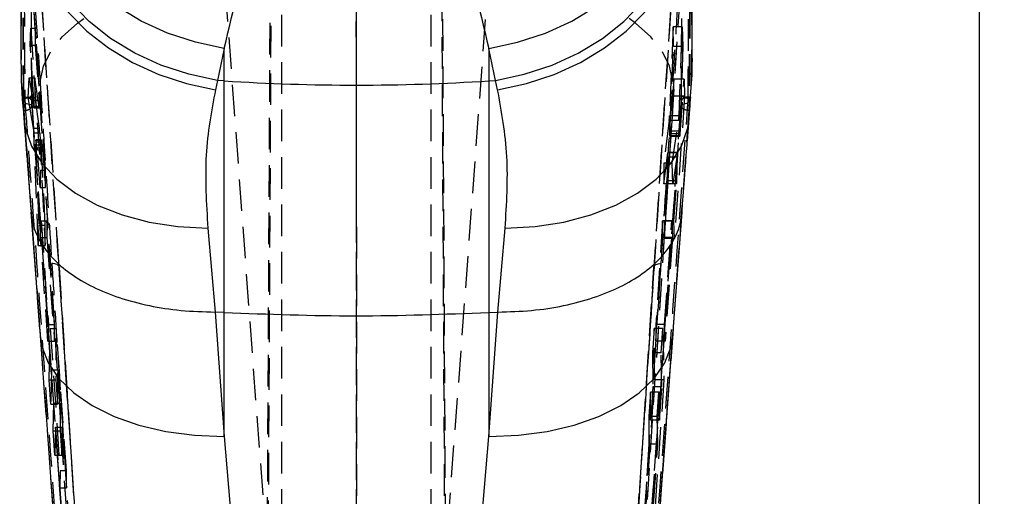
# Model space of a CAD drawing. Extents: x 27 to 387, y 27 to 288.
# Tile 16 of 19: x 213 to 253, y 200 to 219. Entities that reach past the tile are written whole.
import ezdxf

# ---------------------------------------------------------------- set-up
doc = ezdxf.new("R2010")
doc.units = 0
doc.linetypes.add('HIDDEN', pattern=[1.905, 1.27, -0.635])
doc.layers.get('0').update_dxf_attribs({"linetype": 'CONTINUOUS'})
doc.styles.add('SLDTEXTSTYLE0', font='TXT', dxfattribs={"width": 0.75})
doc.dimstyles.new('SLDDIMSTYLE3', dxfattribs={"dimtxt": 3.5, "dimasz": 3.302, "dimexe": 0, "dimexo": 0.0625, "dimgap": 0.875, "dimtad": 1, "dimdec": 0, "dimrnd": 1e-09, "dimzin": 12, "dimtxsty": 'SLDTEXTSTYLE0', "dimsah": 1, "dimcen": 0.09, "dimazin": 3, "dimtfac": 1, "dimtdec": 0, "dimtofl": 0, "dimtmove": 0, "dimatfit": 3, "dimtolj": 1, "dimtzin": 12})

# ---------------------------------------------------------------- blocks, each defined once
blk = doc.blocks.new('_D_10')
at = {"color": 179, "linetype": 'CONTINUOUS'}
for p, q in [((230.772, 252.466), (252.719, 252.466)), ((251.719, 137.706), (251.719, 252.466)), ((227.719, 137.706), (252.719, 137.706))]:
    blk.add_line(p, q, dxfattribs=at)
for points in [[(251.719, 252.466), (251.211, 249.164), (252.227, 249.164)], [(251.719, 137.706), (252.227, 141.008), (251.211, 141.008)]]:
    blk.add_solid(points, dxfattribs=at)
at = {"color": 179, "linetype": 'CONTINUOUS', "insert": (247.208, 189.305, 19.274), "char_height": 3.5, "attachment_point": 1, "rotation": 90, "style": 'SLDTEXTSTYLE0'}
blk.add_mtext('115', dxfattribs=at)

msp = doc.modelspace()

# ---------------------------------------------------------------- linework, layer by layer
at = {"color": 7, "linetype": 'HIDDEN'}
for p, q in [((223.076, 185.1946), (223.3652, 239.8626)), ((226.7188, 185.2452), (226.7087, 239.5503)), ((230.3627, 185.3378), (230.0759, 239.5503)), ((223.076, 177.4493), (223.402, 239.4133)), ((226.7074, 239.2277), (226.7188, 177.2141)), ((230.0371, 239.2277), (230.3627, 177.3062)), ((214.7853, 209.0301), (213.6318, 226.9652)), ((239.807, 226.9652), (238.6534, 209.0301)), ((215.5815, 191.5951), (213.3695, 225.6857)), ((240.0693, 225.6857), (237.8572, 191.5951)), ((223.7194, 177.8975), (223.7194, 222.8864)), ((226.7194, 177.8975), (226.7194, 222.8864)), ((229.7194, 177.8975), (229.7194, 222.8864)), ((239.7744, 220.9206), (239.7463, 215.9899)), ((223.5303, 192.2964), (221.4116, 220.8733)), ((232.0272, 220.8733), (229.9085, 192.2964)), ((239.7716, 220.9011), (239.7433, 215.9804)), ((213.6213, 217.9459), (213.6449, 218.6351)), ((213.6449, 218.6351), (213.8271, 218.6351)), ((213.6449, 218.6351), (214.037, 212.926)), ((213.8271, 218.6351), (213.8219, 217.9459)), ((214.2429, 212.926), (213.8271, 218.6351)), ((239.4348, 218.6846), (239.2833, 215.119)), ((239.7921, 218.6846), (239.4348, 218.6846)), ((239.4404, 217.8953), (239.4348, 218.6846)), ((239.6649, 215.119), (239.7921, 218.6846)), ((239.7921, 218.6846), (239.8192, 217.8953)), ((213.7738, 215.7471), (213.6213, 217.9459)), ((213.6213, 217.9459), (213.8219, 217.9459)), ((213.8219, 217.9459), (213.982, 215.7471)), ((239.2954, 214.5006), (239.4404, 217.8953)), ((239.8192, 217.8953), (239.4404, 217.8953)), ((239.8192, 217.8953), (239.6961, 214.5006)), ((213.5467, 215.8485), (213.5753, 216.6382)), ((213.5753, 216.6382), (213.812, 216.6382)), ((213.5753, 216.6382), (213.7738, 215.4422)), ((213.812, 216.6382), (213.806, 215.8485)), ((213.9875, 215.4422), (213.812, 216.6382)), ((239.4497, 216.5883), (239.3033, 214.3901)), ((239.4546, 215.8995), (239.4497, 216.5883)), ((239.8653, 216.5883), (239.4497, 216.5883)), ((239.7099, 214.3901), (239.8653, 216.5883)), ((239.8653, 216.5883), (239.8902, 215.8995)), ((213.3712, 215.8686), (213.3523, 215.8686)), ((213.3712, 215.8686), (213.3712, 215.8686)), ((213.5467, 215.8485), (213.806, 215.8485)), ((213.7573, 214.6153), (213.5467, 215.8485)), ((213.806, 215.8485), (213.9896, 214.6153)), ((239.0744, 210.1917), (239.4546, 215.8995)), ((239.8902, 215.8995), (239.4546, 215.8995)), ((239.8902, 215.8995), (239.4832, 210.1917)), ((240.0676, 215.8686), (240.0675, 215.8686)), ((240.0865, 215.8686), (240.0676, 215.8686)), ((213.3567, 215.3817), (213.3547, 215.7198)), ((213.6491, 211.5294), (213.3567, 215.3817)), ((213.3567, 215.3817), (213.3656, 215.0373)), ((213.6836, 215.5058), (215.5454, 189.9598)), ((215.8447, 186.1093), (213.7136, 215.4457)), ((213.7738, 215.7471), (213.982, 215.7471)), ((213.7738, 215.4422), (213.9875, 215.4422)), ((213.7776, 215.4293), (213.9907, 215.4293)), ((213.7823, 215.4978), (213.9933, 215.4978)), ((239.7252, 215.4457), (237.5941, 186.1093)), ((237.8933, 189.9598), (239.7552, 215.5058)), ((240.0821, 215.3817), (239.7897, 211.5294)), ((240.0731, 215.0357), (240.0821, 215.3817)), ((240.084, 215.7198), (240.0821, 215.3817)), ((213.3797, 215.3246), (213.3734, 215.3246)), ((213.7765, 209.8049), (213.3734, 215.3246)), ((213.3797, 215.3246), (213.3798, 215.3253)), ((214.8228, 195.5203), (213.3797, 215.3246)), ((240.0591, 215.3246), (238.6159, 195.5203)), ((239.6649, 215.119), (239.2833, 215.119)), ((240.0654, 215.3246), (239.6622, 209.8049)), ((240.059, 215.3253), (240.0591, 215.3246)), ((240.0654, 215.3246), (240.0591, 215.3246)), ((213.7573, 214.6153), (213.9896, 214.6153)), ((239.2707, 214.9265), (239.053, 213.2069)), ((239.6517, 214.9265), (239.2707, 214.9265)), ((239.3937, 213.2069), (239.6517, 214.9265)), ((213.9469, 209.9093), (213.7707, 214.4276)), ((213.7707, 214.4276), (214.0035, 214.4276)), ((214.0035, 214.4276), (214.2201, 209.9093)), ((239.6955, 214.3133), (239.2918, 214.3133)), ((239.2937, 214.3011), (239.6984, 214.3011)), ((239.6961, 214.5006), (239.2954, 214.5006)), ((239.7099, 214.3901), (239.3033, 214.3901)), ((213.8435, 214.0726), (214.067, 214.0726)), ((213.8463, 213.9423), (214.0716, 213.9423)), ((213.8463, 213.9423), (213.9721, 210.728)), ((214.0696, 214.1492), (213.8482, 214.1492)), ((213.8517, 214.1384), (214.0724, 214.1384)), ((213.905, 213.8218), (213.8517, 214.1384)), ((213.905, 213.8218), (214.1205, 213.8218)), ((214.0705, 214.1476), (214.0724, 214.1384)), ((214.2263, 210.728), (214.0716, 213.9423)), ((214.0724, 214.1384), (214.1205, 213.8218)), ((213.9125, 213.745), (214.1279, 213.745)), ((214.017, 212.2367), (213.9125, 213.745)), ((214.1279, 213.745), (214.2377, 212.2367)), ((239.0588, 212.3886), (239.2141, 213.6284)), ((239.216, 213.4472), (239.1764, 212.5091)), ((239.6025, 213.6284), (239.2141, 213.6284)), ((239.6091, 213.4472), (239.216, 213.4472)), ((239.6067, 213.6438), (239.2175, 213.6438)), ((239.6093, 213.635), (239.2191, 213.635)), ((239.6025, 213.6284), (239.4172, 212.3886)), ((239.5748, 212.5091), (239.6091, 213.4472)), ((239.6093, 213.635), (239.6067, 213.6425)), ((239.3937, 213.2069), (239.053, 213.2069)), ((239.053, 213.2069), (239.0588, 212.3886)), ((239.4172, 212.3886), (239.3937, 213.2069)), ((214.037, 212.926), (214.017, 212.2367)), ((214.037, 212.926), (214.2429, 212.926)), ((214.2377, 212.2367), (214.2429, 212.926)), ((214.017, 212.2367), (214.2377, 212.2367)), ((239.4172, 212.3886), (239.0588, 212.3886)), ((239.17, 212.3886), (239.0695, 210.8807)), ((239.5685, 212.3886), (239.17, 212.3886)), ((239.5748, 212.5091), (239.1764, 212.5091)), ((239.4621, 210.8807), (239.5685, 212.3886)), ((213.7765, 209.8049), (213.6683, 211.2696)), ((239.7705, 211.2696), (239.6622, 209.8049)), ((213.9721, 210.728), (213.9469, 209.9093)), ((213.9721, 210.728), (214.2263, 210.728)), ((214.0431, 210.2345), (214.0622, 210.895)), ((214.0622, 210.895), (214.2962, 210.895)), ((214.0622, 210.895), (214.3526, 206.7296)), ((214.2201, 209.9093), (214.2263, 210.728)), ((214.2962, 210.895), (214.2912, 210.2345)), ((214.5996, 206.7296), (214.2962, 210.895)), ((239.0065, 210.8943), (238.7291, 206.7299)), ((239.0112, 210.2342), (239.0065, 210.8943)), ((239.3765, 210.8943), (239.0065, 210.8943)), ((239.4621, 210.8807), (239.0695, 210.8807)), ((239.0695, 210.8807), (239.0744, 210.1917)), ((239.0861, 206.7299), (239.3765, 210.8943)), ((239.3765, 210.8943), (239.3957, 210.2342)), ((239.4832, 210.1917), (239.4621, 210.8807)), ((213.9469, 209.9093), (214.2201, 209.9093)), ((214.3361, 206.069), (214.0431, 210.2345)), ((214.0431, 210.2345), (214.2912, 210.2345)), ((214.2912, 210.2345), (214.5946, 206.069)), ((238.7338, 206.0697), (239.0112, 210.2342)), ((239.3957, 210.2342), (239.0112, 210.2342)), ((239.4832, 210.1917), (239.0744, 210.1917)), ((239.3957, 210.2342), (239.1026, 206.0697)), ((214.0148, 206.5457), (213.7765, 209.8049)), ((239.6622, 209.8049), (239.424, 206.5457)), ((214.7853, 209.0301), (215.9367, 191.075)), ((237.502, 191.075), (238.6534, 209.0301)), ((214.3526, 206.7296), (214.3361, 206.069)), ((214.3526, 206.7296), (214.5996, 206.7296)), ((214.5946, 206.069), (214.5996, 206.7296)), ((239.0861, 206.7299), (238.7291, 206.7299)), ((238.7291, 206.7299), (238.7338, 206.0697)), ((239.1026, 206.0697), (239.0861, 206.7299)), ((214.0148, 206.5457), (214.0215, 206.3002)), ((214.379, 204.512), (214.4288, 206.5773)), ((214.4288, 206.5773), (214.6672, 206.5773)), ((214.4288, 206.5773), (214.8224, 200.8717)), ((214.6672, 206.5773), (214.6515, 204.512)), ((215.0828, 200.8717), (214.6672, 206.5773)), ((238.6672, 206.5773), (238.6025, 205.6053)), ((239.424, 206.5457), (238.6159, 195.5203)), ((238.6819, 204.512), (238.6672, 206.5773)), ((239.0099, 206.5773), (238.6672, 206.5773)), ((238.9428, 205.6053), (239.0099, 206.5773)), ((239.0099, 206.5773), (239.0598, 204.512)), ((239.4172, 206.2993), (239.424, 206.5457)), ((214.3361, 206.069), (214.5946, 206.069)), ((239.1026, 206.0697), (238.7338, 206.0697)), ((238.9428, 205.6053), (238.6025, 205.6053)), ((238.6025, 205.6053), (238.6123, 204.2291)), ((238.9744, 204.2291), (238.9428, 205.6053)), ((214.4802, 204.9162), (214.448, 203.54)), ((214.4802, 204.9162), (214.7328, 204.9162)), ((214.7223, 203.54), (214.7328, 204.9162)), ((214.7328, 204.9162), (214.8297, 203.5848)), ((214.448, 203.54), (214.379, 204.512)), ((214.379, 204.512), (214.6515, 204.512)), ((214.6515, 204.512), (214.7223, 203.54)), ((238.3019, 198.8064), (238.6819, 204.512)), ((239.0598, 204.512), (238.6546, 198.8064)), ((239.0598, 204.512), (238.6819, 204.512)), ((238.5157, 204.0155), (238.4509, 203.0435)), ((238.5236, 202.8978), (238.5157, 204.0155)), ((238.8565, 204.0155), (238.5157, 204.0155)), ((238.6123, 204.2291), (238.5236, 202.8978)), ((238.9744, 204.2291), (238.6123, 204.2291)), ((238.7892, 203.0435), (238.8565, 204.0155)), ((238.8565, 204.0155), (238.8808, 202.8978)), ((238.8808, 202.8978), (238.9744, 204.2291)), ((214.448, 203.54), (214.7223, 203.54)), ((214.5484, 202.4671), (214.573, 203.5848)), ((214.573, 203.5848), (214.8297, 203.5848)), ((214.8297, 203.5848), (214.8213, 202.4671)), ((238.7892, 203.0435), (238.4509, 203.0435)), ((238.4509, 203.0435), (238.4588, 201.9257)), ((238.8808, 202.8978), (238.5236, 202.8978)), ((238.8124, 201.9257), (238.7892, 203.0435)), ((214.6172, 201.495), (214.5484, 202.4671)), ((214.5484, 202.4671), (214.8213, 202.4671)), ((214.6407, 202.6128), (214.6172, 201.495)), ((214.6407, 202.6128), (214.9006, 202.6128)), ((214.8099, 200.1826), (214.6407, 202.6128)), ((214.8213, 202.4671), (214.8921, 201.495)), ((214.8921, 201.495), (214.9006, 202.6128)), ((214.9006, 202.6128), (215.0776, 200.1826)), ((238.4588, 201.9257), (238.297, 199.4955)), ((238.8124, 201.9257), (238.4588, 201.9257)), ((238.6416, 199.4955), (238.8124, 201.9257)), ((214.6172, 201.495), (214.8921, 201.495)), ((214.8224, 200.8717), (214.8099, 200.1826)), ((214.8224, 200.8717), (215.0828, 200.8717)), ((215.0776, 200.1826), (215.0828, 200.8717)), ((214.8099, 200.1826), (215.0776, 200.1826))]:
    msp.add_line(p, q, dxfattribs=at)
at = {"color": 7, "linetype": 'CONTINUOUS'}
for p, q in [((213.2014, 230.3091), (213.2489, 217.7859)), ((221.4116, 217.8184), (221.1461, 216.5346)), ((221.4116, 216.5173), (221.4116, 217.8184)), ((232.0272, 217.8184), (232.0272, 216.5173)), ((232.2927, 216.5346), (232.0272, 217.8184)), ((221.1461, 216.5346), (221.0567, 216.1599)), ((221.4116, 216.5173), (221.1461, 216.5346)), ((221.4116, 207.2186), (221.4116, 216.5173)), ((232.0272, 216.5173), (232.2927, 216.5346)), ((232.0272, 216.5173), (232.0272, 207.2186)), ((232.382, 216.1599), (232.2927, 216.5346)), ((213.653, 211.2455), (214.0201, 206.2993)), ((239.4173, 206.2993), (239.7852, 211.2455)), ((220.7519, 210.605), (221.0492, 207.2366)), ((232.3896, 207.2366), (232.6868, 210.605)), ((221.0492, 207.2366), (221.0407, 207.2368)), ((221.0407, 207.2368), (221.4116, 202.2379)), ((221.4116, 207.2186), (221.0492, 207.2366)), ((221.4116, 202.2379), (221.4116, 207.2186)), ((232.0272, 202.2379), (232.3981, 207.2368)), ((232.0272, 207.2186), (232.3896, 207.2366)), ((232.0272, 207.2186), (232.0272, 202.2379)), ((232.3981, 207.2368), (232.3896, 207.2366)), ((238.166, 189.3816), (239.418, 206.3019)), ((221.4116, 202.2379), (223.5156, 177.5776)), ((229.9232, 177.5776), (232.0272, 202.2379))]:
    msp.add_line(p, q, dxfattribs=at)
at = {"color": 7, "linetype": 'CONTINUOUS', "flags": 128}
for points in [[(221.4116, 217.8184), (220.2545, 218.0648), (219.1371, 218.4339), (218.0829, 218.9179), (217.1144, 219.5065), (216.2521, 220.1873), (215.5144, 220.9458), (214.9169, 221.7659), (214.4722, 222.6302), (214.1898, 223.5203), (214.0758, 224.4174)], [(232.0272, 217.8184), (233.1842, 218.0648), (234.3017, 218.4339), (235.3559, 218.9179), (236.3244, 219.5065), (237.1866, 220.1873), (237.9244, 220.9458), (238.5219, 221.7659), (238.9666, 222.6302), (239.2489, 223.5203), (239.3629, 224.4174)], [(221.1461, 216.5346), (219.989, 216.781), (218.8716, 217.1501), (217.8174, 217.6341), (216.8489, 218.2227), (215.9866, 218.9035), (215.2489, 219.662), (214.6514, 220.4821), (214.2067, 221.3464), (213.9244, 222.2365), (213.8103, 223.1336)], [(232.2927, 216.5346), (233.4497, 216.781), (234.5672, 217.1501), (235.6213, 217.6341), (236.5898, 218.2227), (237.4521, 218.9035), (238.1898, 219.662), (238.7874, 220.4821), (239.232, 221.3464), (239.5144, 222.2365), (239.6284, 223.1336)], [(213.7209, 222.6982), (213.8365, 221.8106), (214.1201, 220.9298), (214.5655, 220.0743), (215.1634, 219.2624), (215.9012, 218.5112), (216.7631, 217.8366), (217.731, 217.2529), (218.7844, 216.7725), (219.9008, 216.4056), (221.0567, 216.1599)], [(232.382, 216.1599), (233.5379, 216.4056), (234.6544, 216.7725), (235.7077, 217.2529), (236.6756, 217.8366), (237.5376, 218.5112), (238.2753, 219.2624), (238.8732, 220.0743), (239.3187, 220.9298), (239.6022, 221.8106), (239.7178, 222.6982)]]:
    msp.add_lwpolyline(points, dxfattribs=at)
at = {"color": 7, "linetype": 'HIDDEN', "flags": 128}
for points in [[(214.0186, 216.4889), (214.1521, 217.1012), (214.4507, 217.7049), (214.9082, 218.2874), (215.5152, 218.8367), (216.259, 219.3413), (217.1243, 219.7909), (218.0931, 220.1761), (219.1453, 220.489), (220.2592, 220.723), (221.4116, 220.8733)], [(239.4201, 216.4889), (239.2866, 217.1012), (238.988, 217.7049), (238.5305, 218.2874), (237.9235, 218.8367), (237.1797, 219.3413), (236.3144, 219.7909), (235.3457, 220.1761), (234.2934, 220.489), (233.1796, 220.723), (232.0272, 220.8733)], [(213.4086, 215.8228), (213.4675, 215.8281), (213.5232, 215.8391), (213.5739, 215.8555), (213.6174, 215.8767), (213.6522, 215.9017), (213.6768, 215.9298), (213.6904, 215.9597), (213.6925, 215.9904)], [(239.7463, 215.9899), (239.7483, 215.9593), (239.7619, 215.9295), (239.7866, 215.9015), (239.8213, 215.8765), (239.8649, 215.8554), (239.9155, 215.8391), (239.9713, 215.828), (240.0301, 215.8228)], [(213.4171, 215.6047), (213.4762, 215.6036), (213.5327, 215.596), (213.5845, 215.5822), (213.6296, 215.5627), (213.6663, 215.5383), (213.6931, 215.51), (213.7091, 215.4787), (213.7136, 215.4457)], [(240.0217, 215.6047), (239.9626, 215.6036), (239.9061, 215.596), (239.8543, 215.5822), (239.8092, 215.5628), (239.7725, 215.5384), (239.7457, 215.51), (239.7297, 215.4787), (239.7252, 215.4457)], [(214.7853, 209.0301), (214.7805, 209.061), (214.7644, 209.0903), (214.7378, 209.1169), (214.7016, 209.1398), (214.6571, 209.1582), (214.6061, 209.1713), (214.5504, 209.1787), (214.4921, 209.1801)], [(238.6534, 209.0301), (238.6583, 209.061), (238.6743, 209.0903), (238.7009, 209.1169), (238.7372, 209.1398), (238.7816, 209.1582), (238.8327, 209.1713), (238.8884, 209.1787), (238.9467, 209.1801)], [(214.8228, 195.5203), (214.6006, 198.5475), (214.0148, 206.5457)]]:
    msp.add_lwpolyline(points, dxfattribs=at)
at = {"color": 8, "linetype": 'CONTINUOUS', "flags": 128}
for points in [[(213.3656, 215.0373), (213.4261, 214.6266), (213.6762, 213.8953), (214.1015, 213.2043), (214.6923, 212.569), (215.4353, 212.0039), (216.3138, 211.5216), (217.3081, 211.133), (218.3958, 210.8468), (219.5524, 210.6695), (220.7519, 210.605)], [(232.6868, 210.605), (233.8863, 210.6695), (235.0429, 210.8468), (236.1306, 211.133), (237.1249, 211.5216), (238.0035, 212.0039), (238.7465, 212.569), (239.3373, 213.2043), (239.7625, 213.8953), (240.0127, 214.6266), (240.0731, 215.0357)], [(214.0215, 206.3002), (214.092, 205.8576), (214.3481, 205.1928), (214.7774, 204.5661), (215.3703, 203.9913), (216.1136, 203.4814), (216.9908, 203.0476), (217.9822, 202.6996), (219.0658, 202.4453), (220.2175, 202.2903), (221.4116, 202.2379)], [(232.0272, 202.2379), (233.2212, 202.2903), (234.3729, 202.4453), (235.4565, 202.6996), (236.448, 203.0476), (237.3251, 203.4814), (238.0684, 203.9913), (238.6614, 204.5661), (239.0907, 205.1928), (239.3468, 205.8576), (239.4172, 206.2993)]]:
    msp.add_lwpolyline(points, dxfattribs=at)
at = {"color": 7, "linetype": 'CONTINUOUS'}
msp.add_arc((226.7194, 297.966), 81.6214, 266.271463, 273.728537, dxfattribs=at)
for major_axis, start_param, end_param in [((59.8153, 264.4596), 4.4361039, 4.4752438), ((-59.8153, 264.4596), 1.8079415, 1.8470814)]:
    msp.add_ellipse((226.7194, 292.4486), major_axis=major_axis, ratio=0.0432687, start_param=start_param, end_param=end_param, dxfattribs=at)
at = {"color": 7, "linetype": 'HIDDEN'}
for centre, major_axis, ratio, start_param, end_param in [((239.2761, 215.1166), (0.009, 0.2068), 0.0341845, 3.5465331, 4.7251674), ((213.996, 214.4222), (-0.0098, 0.2068), 0.0373041, 4.7367786, 5.915413), ((214.0791, 213.9447), (-0.0098, 0.2058), 0.0373041, 0.8985917, 1.5808552), ((214.127, 213.6312), (-0.0096, 0.2024), 0.0373041, 5.3071345, 5.9373472), ((239.2086, 213.438), (0.0089, 0.2058), 0.0341845, 5.9915315, 6.673789), ((239.1692, 212.5024), (0.0088, 0.2024), 0.0341845, 4.1168889, 4.7471015)]:
    msp.add_ellipse(centre, major_axis=major_axis, ratio=ratio, start_param=start_param, end_param=end_param, dxfattribs=at)
at = {"color": 7, "linetype": 'CONTINUOUS'}
for points, knots in [([(240.1911, 217.7798), (240.1913, 217.8273), (240.2092, 221.9905), (240.2227, 226.1694), (240.2361, 230.3006)], [0, 0, 0, 0, 0.0114104, 1, 1, 1, 1]), ([(213.2582, 217.7669), (213.256, 217.615), (213.2439, 216.788), (213.2852, 215.8768), (213.3638, 215.1103), (213.3713, 215.0368)], [0, 0, 0, 0, 0.1690652, 0.920333, 1, 1, 1, 1]), ([(240.059, 215.0368), (240.0991, 215.499), (240.1788, 216.4185), (240.1763, 217.3202), (240.1751, 217.7686)], [0, 0, 0, 0, 0.5026418, 1, 1, 1, 1]), ([(221.0567, 216.1599), (220.8975, 215.3027), (220.5758, 213.5703), (220.6928, 211.6002), (220.7519, 210.605)], [0, 0, 0, 0, 0.49483623, 1, 1, 1, 1]), ([(232.6868, 210.605), (232.7454, 211.5804), (232.8639, 213.551), (232.5437, 215.2844), (232.382, 216.1599)], [0, 0, 0, 0, 0.4949653, 1, 1, 1, 1]), ([(213.3665, 215.0325), (213.4105, 214.4791), (213.508, 213.2529), (213.6032, 211.9571), (213.6554, 211.2461)], [0, 0, 0, 0, 0.4513482, 1, 1, 1, 1]), ([(239.7835, 211.2391), (239.8154, 211.6763), (239.9031, 212.8826), (239.9995, 214.1433), (240.0647, 214.9451), (240.0721, 215.0359)], [0, 0, 0, 0, 0.3351382, 0.9247575, 1, 1, 1, 1]), ([(213.6708, 211.2475), (213.6815, 211.1078), (213.7115, 210.7149), (213.9806, 210.0855), (214.4877, 209.3942), (215.2143, 208.767), (216.1171, 208.2324), (217.1893, 207.7954), (218.3809, 207.4792), (219.6782, 207.2751), (220.5822, 207.2497), (221.0407, 207.2368)], [0, 0, 0, 0, 0.0636564, 0.1790306, 0.2977507, 0.4131211, 0.5318369, 0.6472048, 0.7659183, 0.8812863, 1, 1, 1, 1]), ([(232.3981, 207.2368), (232.8499, 207.2496), (233.7537, 207.2752), (235.0463, 207.4763), (236.243, 207.7943), (237.3128, 208.2275), (238.2191, 208.7647), (238.9459, 209.3876), (239.4546, 210.0823), (239.7265, 210.7089), (239.7566, 211.1032), (239.7671, 211.2406)], [0, 0, 0, 0, 0.1171643, 0.2343287, 0.351493, 0.4686571, 0.5858238, 0.7029903, 0.820161, 0.9373316, 1, 1, 1, 1]), ([(221.4116, 207.2186), (223.1741, 207.1528), (226.7126, 207.0207), (230.2511, 207.1525), (232.0272, 207.2186)], [0, 0, 0, 0, 0.4980936, 1, 1, 1, 1]), ([(214.0214, 206.2999), (214.1711, 204.2813), (214.5883, 198.6572), (215.0024, 193.0426), (215.2679, 189.4432)], [0, 0, 0, 0, 0.3589053, 1, 1, 1, 1])]:
    msp.add_open_spline(points, degree=3, knots=knots, dxfattribs=at)
at = {"color": 7, "linetype": 'HIDDEN'}
for points, knots in [([(213.3523, 215.8686), (213.3419, 217.7419), (213.321, 221.4884), (213.3028, 225.2351), (213.2937, 227.1084)], [0, 0, 0, 0, 0.4999999, 1, 1, 1, 1]), ([(213.3712, 215.8686), (213.3606, 217.7233), (213.3393, 221.4699), (213.3206, 225.2165), (213.3112, 227.1084)], [0, 0, 0, 0, 0.495039, 1, 1, 1, 1]), ([(213.3353, 227.1166), (213.3457, 226.9552), (213.4, 226.1064), (213.627, 222.5638), (213.845, 219.1826), (214.0186, 216.4889)], [0, 0, 0, 0, 0.0455615, 0.2396172, 1, 1, 1, 1]), ([(213.6152, 226.961), (213.6246, 225.0696), (213.6432, 221.3241), (213.6645, 217.5788), (213.6751, 215.7248)], [0, 0, 0, 0, 0.5049855, 1, 1, 1, 1]), ([(239.4201, 216.4889), (239.4287, 216.6221), (239.4817, 217.4428), (239.6781, 220.487), (239.8972, 223.8965), (240.0715, 226.6184), (240.1034, 227.1169)], [0, 0, 0, 0, 0.0375997, 0.2316504, 0.8592942, 1, 1, 1, 1]), ([(239.7637, 215.7248), (239.7742, 217.5788), (239.7955, 221.3241), (239.8142, 225.0696), (239.8236, 226.961)], [0, 0, 0, 0, 0.4950145, 1, 1, 1, 1]), ([(240.1276, 227.1084), (240.1181, 225.2165), (240.0995, 221.4699), (240.0781, 217.7233), (240.0675, 215.8686)], [0, 0, 0, 0, 0.504961, 1, 1, 1, 1]), ([(240.145, 227.1084), (240.1359, 225.2351), (240.1177, 221.4884), (240.0969, 217.7419), (240.0865, 215.8686)], [0, 0, 0, 0, 0.5, 1, 1, 1, 1]), ([(213.3528, 225.6826), (213.3536, 225.5287), (213.3581, 224.6786), (213.3756, 221.3919), (213.3942, 218.2593), (213.4086, 215.8228)], [0, 0, 0, 0, 0.0468244, 0.2586605, 1, 1, 1, 1]), ([(215.5829, 191.5951), (215.2134, 197.2725), (214.4738, 208.6366), (213.7421, 219.9993), (213.3759, 225.6853)], [0, 0, 0, 0, 0.4995954, 1, 1, 1, 1]), ([(213.6925, 215.9904), (213.6829, 217.6338), (213.6638, 220.9205), (213.6468, 224.2073), (213.6382, 225.8506)], [0, 0, 0, 0, 0.5000102, 1, 1, 1, 1]), ([(213.6933, 215.9809), (213.6881, 216.8437), (213.6684, 220.1306), (213.6522, 223.4176), (213.6402, 225.8417)], [0, 0, 0, 0, 0.262507, 1, 1, 1, 1]), ([(213.6798, 225.8577), (214.046, 220.172), (214.7778, 208.8098), (215.5175, 197.4464), (215.887, 191.7693)], [0, 0, 0, 0, 0.5004065, 1, 1, 1, 1]), ([(237.5518, 191.7693), (237.9213, 197.4464), (238.6609, 208.8098), (239.3927, 220.172), (239.7589, 225.8577)], [0, 0, 0, 0, 0.4995935, 1, 1, 1, 1]), ([(240.0629, 225.6853), (239.6967, 219.9993), (238.9649, 208.6366), (238.2253, 197.2725), (237.8558, 191.5951)], [0, 0, 0, 0, 0.5004045, 1, 1, 1, 1]), ([(240.0301, 215.8228), (240.0311, 215.9769), (240.0363, 216.8273), (240.0559, 220.1139), (240.0728, 223.2463), (240.0859, 225.6826)], [0, 0, 0, 0, 0.0469033, 0.2587394, 1, 1, 1, 1]), ([(213.3567, 215.3817), (213.3058, 216.0293), (213.2421, 216.8402), (213.2569, 217.6115), (213.2599, 217.7669)], [0, 0, 0, 0, 0.7985584, 1, 1, 1, 1]), ([(240.1791, 217.7683), (240.1821, 217.622), (240.1979, 216.8507), (240.1339, 216.0392), (240.0821, 215.3817)], [0, 0, 0, 0, 0.1897389, 1, 1, 1, 1]), ([(214.0186, 216.4889), (214.0288, 216.3317), (214.0833, 215.4872), (214.2408, 213.0509), (214.3887, 210.7718), (214.4921, 209.1801)], [0, 0, 0, 0, 0.0644937, 0.3466837, 1, 1, 1, 1]), ([(238.9467, 209.1801), (238.9577, 209.35), (239.0135, 210.2075), (239.1556, 212.3983), (239.3023, 214.6646), (239.4043, 216.2435), (239.4201, 216.4889)], [0, 0, 0, 0, 0.0697466, 0.3519361, 0.8992651, 1, 1, 1, 1]), ([(213.3547, 215.7198), (213.3547, 215.7212), (213.3533, 215.7732), (213.3528, 215.8216), (213.3523, 215.8686)], [0, 0, 0, 0, 0.0275011, 1, 1, 1, 1]), ([(213.3712, 215.8686), (213.4055, 215.867), (213.4739, 215.8639), (213.5651, 215.8375), (213.6344, 215.7984), (213.6625, 215.7633), (213.6725, 215.7383), (213.674, 215.7302), (213.6751, 215.7244)], [0, 0, 0, 0, 0.2238244, 0.4476516, 0.6714752, 0.8953064, 0.9255558, 1, 1, 1, 1]), ([(213.3797, 215.3259), (213.3797, 215.3259), (213.3789, 215.3706), (213.3765, 215.4424), (213.3741, 215.5747), (213.372, 215.7158), (213.3715, 215.8183), (213.3712, 215.8686)], [0, 0, 0, 0, 0.0001088, 0.279502, 0.4089178, 0.7101145, 1, 1, 1, 1]), ([(213.4086, 215.8228), (213.4089, 215.8027), (213.4094, 215.7614), (213.4119, 215.6914), (213.4148, 215.6382), (213.4166, 215.6118), (213.4171, 215.6047)], [0, 0, 0, 0, 0.2880332, 0.5932723, 0.8911496, 1, 1, 1, 1]), ([(213.7136, 215.4457), (213.7121, 215.4677), (213.7072, 215.5383), (213.7001, 215.6758), (213.6942, 215.8451), (213.693, 215.9435), (213.6925, 215.9904)], [0, 0, 0, 0, 0.13482259, 0.43235573, 0.72980734, 1, 1, 1, 1]), ([(239.7463, 215.9899), (239.7461, 215.9672), (239.7454, 215.8943), (239.7417, 215.7549), (239.7345, 215.5865), (239.7282, 215.491), (239.7252, 215.4457)], [0, 0, 0, 0, 0.1346325, 0.432559, 0.7305876, 1, 1, 1, 1]), ([(240.0675, 215.8686), (240.0333, 215.867), (239.9648, 215.8639), (239.8737, 215.8375), (239.8044, 215.7984), (239.7763, 215.7633), (239.7663, 215.7383), (239.7647, 215.7302), (239.7637, 215.7244)], [0, 0, 0, 0, 0.2238244, 0.4476516, 0.6714752, 0.8953064, 0.9255558, 1, 1, 1, 1]), ([(240.0217, 215.6047), (240.023, 215.6243), (240.0256, 215.6646), (240.0285, 215.7345), (240.0298, 215.7884), (240.0301, 215.8156), (240.0301, 215.8228)], [0, 0, 0, 0, 0.2894652, 0.5948013, 0.8928223, 1, 1, 1, 1]), ([(240.0676, 215.8686), (240.0674, 215.8374), (240.0671, 215.7551), (240.0652, 215.6037), (240.0626, 215.4481), (240.0597, 215.3601), (240.059, 215.3259), (240.059, 215.3259)], [0, 0, 0, 0, 0.1837692, 0.4845962, 0.785778, 0.9998913, 1, 1, 1, 1]), ([(240.0865, 215.8686), (240.086, 215.8216), (240.0854, 215.7732), (240.0841, 215.7212), (240.084, 215.7198)], [0, 0, 0, 0, 0.9724989, 1, 1, 1, 1]), ([(213.3734, 215.3246), (213.3704, 215.3703), (213.3643, 215.4619), (213.3581, 215.6021), (213.3557, 215.6866), (213.3547, 215.7198)], [0, 0, 0, 0, 0.3776488, 0.7554889, 1, 1, 1, 1]), ([(213.3798, 215.3253), (213.4139, 215.3289), (213.4823, 215.336), (213.5732, 215.3698), (213.6424, 215.4162), (213.6718, 215.4578), (213.6817, 215.4879), (213.6829, 215.4991), (213.6836, 215.5058)], [0, 0, 0, 0, 0.2178541, 0.4357032, 0.65356, 0.8714187, 0.9234642, 1, 1, 1, 1]), ([(213.4171, 215.6047), (213.425, 215.4954), (213.4816, 214.714), (213.733, 211.244), (214.4336, 201.5742), (215.0856, 192.5753), (215.5427, 186.2654)], [0, 0, 0, 0, 0.0111794, 0.0799127, 0.3548456, 1, 1, 1, 1]), ([(213.6751, 215.7248), (213.6753, 215.7045), (213.6759, 215.663), (213.6779, 215.6061), (213.6805, 215.5525), (213.6823, 215.5247), (213.6836, 215.5058)], [0, 0, 0, 0, 0.2895653, 0.5918369, 0.7216125, 1, 1, 1, 1]), ([(213.7823, 215.4978), (213.7822, 215.5164), (213.7821, 215.5536), (213.7802, 215.6221), (213.7774, 215.6899), (213.7749, 215.7285), (213.7738, 215.7471)], [0, 0, 0, 0, 0.2545804, 0.5091377, 0.7640634, 1, 1, 1, 1]), ([(213.7738, 215.4422), (213.7751, 215.4343), (213.7765, 215.4259), (213.7775, 215.4297), (213.7776, 215.4299)], [0, 0, 0, 0, 0.9423466, 1, 1, 1, 1]), ([(213.7803, 215.4394), (213.7809, 215.4485), (213.782, 215.4627), (213.7822, 215.4885), (213.7823, 215.4978)], [0, 0, 0, 0, 0.6376671, 1, 1, 1, 1]), ([(213.982, 215.7471), (213.9834, 215.7267), (213.9862, 215.6861), (213.9897, 215.616), (213.9922, 215.5498), (213.9929, 215.5146), (213.9933, 215.4978)], [0, 0, 0, 0, 0.25656043, 0.51310612, 0.76910953, 1, 1, 1, 1]), ([(213.9907, 215.4321), (213.9903, 215.4314), (213.9895, 215.4299), (213.9882, 215.4378), (213.9875, 215.4422)], [0, 0, 0, 0, 0.451691, 1, 1, 1, 1]), ([(213.9933, 215.4978), (213.9934, 215.482), (213.9936, 215.4502), (213.9925, 215.4383), (213.992, 215.4324)], [0, 0, 0, 0, 0.5000071, 1, 1, 1, 1]), ([(237.896, 186.2654), (237.904, 186.3747), (237.9606, 187.1562), (238.212, 190.6268), (238.9127, 200.298), (239.5646, 209.2957), (240.0217, 215.6047)], [0, 0, 0, 0, 0.0111743, 0.0799075, 0.3548404, 1, 1, 1, 1]), ([(239.7552, 215.5058), (239.7562, 215.5201), (239.7585, 215.5546), (239.7614, 215.6179), (239.7632, 215.6789), (239.7635, 215.7122), (239.7637, 215.7248)], [0, 0, 0, 0, 0.2129383, 0.5149954, 0.8170221, 1, 1, 1, 1]), ([(240.059, 215.3253), (240.0248, 215.3289), (239.9565, 215.336), (239.8655, 215.3698), (239.7963, 215.4162), (239.767, 215.4578), (239.757, 215.4879), (239.7559, 215.4991), (239.7552, 215.5058)], [0, 0, 0, 0, 0.2178541, 0.4357032, 0.65356, 0.8714187, 0.9234642, 1, 1, 1, 1]), ([(240.084, 215.7198), (240.0825, 215.6695), (240.0793, 215.5622), (240.0722, 215.4247), (240.0671, 215.3501), (240.0654, 215.3246)], [0, 0, 0, 0, 0.3673863, 0.7841293, 1, 1, 1, 1]), ([(213.3798, 215.3253), (213.3797, 215.3255), (213.3797, 215.3257), (213.3797, 215.3259), (213.3797, 215.3259)], [0, 0, 0, 0, 0.9163092, 1, 1, 1, 1]), ([(239.6517, 214.9265), (239.6531, 214.9377), (239.6559, 214.9602), (239.6601, 215.0174), (239.6631, 215.073), (239.6644, 215.1076), (239.6649, 215.119)], [0, 0, 0, 0, 0.2866774, 0.5733529, 0.8599747, 1, 1, 1, 1]), ([(240.059, 215.3259), (240.059, 215.3259), (240.059, 215.3257), (240.059, 215.3255), (240.059, 215.3253)], [0, 0, 0, 0, 0.0836908, 1, 1, 1, 1]), ([(213.7707, 214.4276), (213.7697, 214.4508), (213.7677, 214.4973), (213.7636, 214.558), (213.76, 214.5966), (213.758, 214.6106), (213.7573, 214.6153)], [0, 0, 0, 0, 0.2861695, 0.572326, 0.858801, 1, 1, 1, 1]), ([(239.2918, 214.3133), (239.2916, 214.3231), (239.291, 214.3428), (239.2918, 214.3962), (239.2934, 214.4513), (239.2948, 214.4873), (239.2954, 214.5006)], [0, 0, 0, 0, 0.278822, 0.5576418, 0.8367192, 1, 1, 1, 1]), ([(239.3033, 214.3901), (239.302, 214.3724), (239.2995, 214.337), (239.296, 214.3066), (239.2933, 214.2967), (239.2923, 214.3079), (239.2918, 214.3133)], [0, 0, 0, 0, 0.2564897, 0.5130203, 0.7690716, 1, 1, 1, 1]), ([(239.6961, 214.5006), (239.6954, 214.4777), (239.6939, 214.4321), (239.6934, 214.3722), (239.6941, 214.3325), (239.6951, 214.3184), (239.6955, 214.3133)], [0, 0, 0, 0, 0.2798402, 0.5597088, 0.8390138, 1, 1, 1, 1]), ([(239.6955, 214.3133), (239.6964, 214.3076), (239.6981, 214.2962), (239.7019, 214.3086), (239.706, 214.3398), (239.7087, 214.3738), (239.7099, 214.3901)], [0, 0, 0, 0, 0.2550309, 0.5100428, 0.7655828, 1, 1, 1, 1]), ([(213.8482, 214.1487), (213.8482, 214.1489), (213.8469, 214.1528), (213.8452, 214.1383), (213.8437, 214.1101), (213.8435, 214.0826), (213.8435, 214.0726)], [0, 0, 0, 0, 0.0162325, 0.39839763, 0.77959695, 1, 1, 1, 1]), ([(213.8435, 214.0726), (213.8436, 214.0531), (213.8439, 214.0135), (213.8455, 213.9662), (213.8463, 213.9423)], [0, 0, 0, 0, 0.4937527, 1, 1, 1, 1]), ([(213.9125, 213.745), (213.9112, 213.7629), (213.9087, 213.7962), (213.9062, 213.8137), (213.905, 213.8218)], [0, 0, 0, 0, 0.5359342, 1, 1, 1, 1]), ([(214.067, 214.0726), (214.0669, 214.0891), (214.0665, 214.1221), (214.0676, 214.147), (214.069, 214.1466), (214.0696, 214.1465)], [0, 0, 0, 0, 0.3798585, 0.7596988, 1, 1, 1, 1]), ([(239.2191, 213.635), (239.2195, 213.6257), (239.2202, 213.6071), (239.2195, 213.554), (239.218, 213.498), (239.2165, 213.461), (239.216, 213.4472)], [0, 0, 0, 0, 0.2781513, 0.5563109, 0.8346628, 1, 1, 1, 1]), ([(239.6091, 213.4472), (239.6098, 213.4705), (239.6112, 213.5172), (239.6116, 213.5775), (239.6108, 213.6168), (239.6097, 213.6301), (239.6093, 213.635)], [0, 0, 0, 0, 0.2790977, 0.5582092, 0.8367807, 1, 1, 1, 1]), ([(239.5685, 212.3886), (239.5698, 212.4087), (239.5723, 212.4462), (239.574, 212.4892), (239.5748, 212.5091)], [0, 0, 0, 0, 0.5354613, 1, 1, 1, 1]), ([(213.6491, 211.5294), (213.648, 211.5023), (213.6443, 211.4076), (213.6598, 211.3142), (213.6708, 211.2475)], [0, 0, 0, 0, 0.2862429, 1, 1, 1, 1]), ([(239.7671, 211.2406), (239.7786, 211.3095), (239.7945, 211.4052), (239.7907, 211.5023), (239.7897, 211.5294)], [0, 0, 0, 0, 0.7206433, 1, 1, 1, 1]), ([(214.4921, 209.1801), (214.5026, 209.0176), (214.5579, 208.1675), (214.7922, 204.5675), (215.1655, 198.8551), (215.4971, 193.8301), (215.6472, 191.5552)], [0, 0, 0, 0, 0.02767024, 0.14469483, 0.61279209, 1, 1, 1, 1]), ([(237.7915, 191.5548), (237.8008, 191.6951), (237.8555, 192.5228), (238.0917, 196.1007), (238.4685, 201.8356), (238.7971, 206.8829), (238.9467, 209.1801)], [0, 0, 0, 0, 0.0238653, 0.1408873, 0.6089756, 1, 1, 1, 1]), ([(215.9318, 191.4013), (215.7817, 193.6937), (215.397, 199.5701), (215.0171, 205.4462), (214.7853, 209.0301)], [0, 0, 0, 0, 0.3900925, 1, 1, 1, 1]), ([(238.6534, 209.0301), (238.5053, 206.7379), (238.1257, 200.8618), (237.7414, 194.9854), (237.507, 191.4013)], [0, 0, 0, 0, 0.3900923, 1, 1, 1, 1])]:
    msp.add_open_spline(points, degree=3, knots=knots, dxfattribs=at)
at = {"color": 8, "linetype": 'CONTINUOUS'}
for points, knots in [([(213.2599, 217.7669), (213.2601, 218.232), (213.2605, 219.3285), (213.4057, 220.98), (213.6158, 222.1255), (213.7209, 222.6982)], [0, 0, 0, 0, 0.2691651, 0.634584, 1, 1, 1, 1]), ([(239.7178, 222.6982), (239.8216, 222.1342), (240.029, 221.0062), (240.1767, 219.3565), (240.1784, 218.2516), (240.1791, 217.7683)], [0, 0, 0, 0, 0.3600293, 0.7200612, 1, 1, 1, 1])]:
    msp.add_open_spline(points, degree=3, knots=knots, dxfattribs=at)

# ---------------------------------------------------------------- dimensions: what is measured, and where the dimension line sits
at = {"color": 179, "linetype": 'CONTINUOUS'}
dim = msp.add_linear_dim(base=(251.7194, 252.4655), p1=(226.7194, 137.7058), p2=(229.7715, 252.4655), angle=90, dimstyle='SLDDIMSTYLE3', dxfattribs=at)
dim.commit()
dim.dimension.update_dxf_attribs({"geometry": '_D_10', "text_midpoint": (251.7194, 194.6057), "dimtype": 160})

doc.saveas('drawing.dxf')
